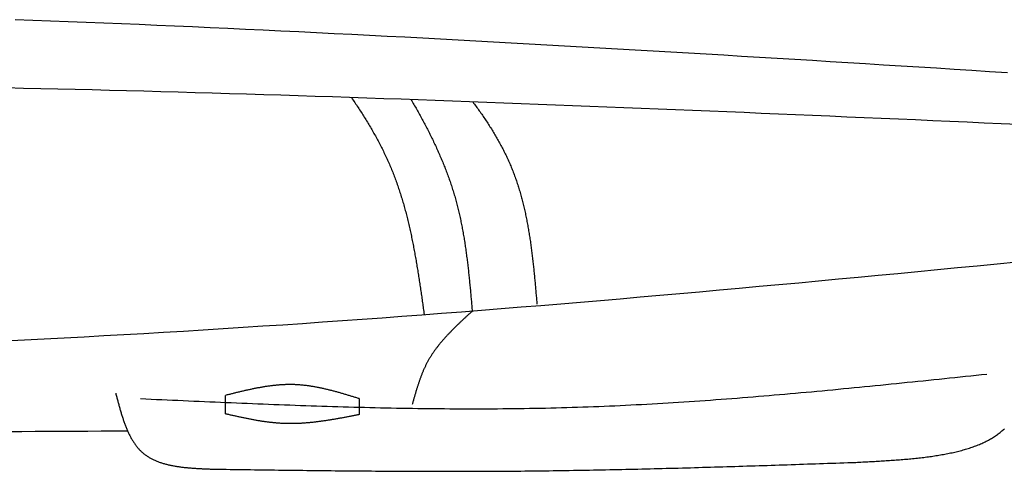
# Model space of a CAD drawing. Extents: x 715 to 7297, y 267 to 5710.
# Tile 74 of 91: x 4337 to 5136, y 3129 to 3495. Entities that reach past the tile are written whole.
import ezdxf

# ---------------------------------------------------------------- set-up
doc = ezdxf.new("R2010")
doc.units = 0
doc.layers.add('CAR', color=10, linetype='CONTINUOUS')

msp = doc.modelspace()

# ---------------------------------------------------------------- linework, layer by layer
at = {"layer": 'CAR'}
for points in [[(4504.24, 3175.37), (4504.24, 3190.35)], [(4612.799, 3187.726), (4612.799, 3174.79)]]:
    msp.add_lwpolyline(points, dxfattribs=at)
for points in [[(5138.25, 3452.06, 0), (5123.89, 3452.96, 0), (5109.52, 3453.87, 0), (5095.16, 3454.77, 0), (5080.79, 3455.67, 0), (5066.43, 3456.56, 0), (5052.06, 3457.46, 0), (5037.7, 3458.35, 0), (5023.34, 3459.24, 0), (5008.97, 3460.13, 0), (4994.61, 3461.01, 0), (4980.24, 3461.89, 0), (4965.88, 3462.77, 0), (4951.51, 3463.64, 0), (4937.15, 3464.51, 0), (4922.78, 3465.38, 0), (4908.42, 3466.24, 0), (4894.05, 3467.09, 0), (4879.69, 3467.95, 0), (4865.32, 3468.8, 0), (4850.96, 3469.64, 0), (4836.59, 3470.48, 0), (4822.23, 3471.31, 0), (4807.86, 3472.14, 0), (4793.49, 3472.96, 0), (4779.13, 3473.77, 0), (4764.76, 3474.58, 0), (4750.4, 3475.39, 0), (4736.03, 3476.18, 0), (4721.67, 3476.98, 0), (4707.3, 3477.76, 0), (4692.93, 3478.54, 0), (4678.57, 3479.31, 0), (4664.2, 3480.07, 0), (4649.83, 3480.82, 0), (4635.47, 3481.57, 0), (4621.1, 3482.31, 0), (4606.73, 3483.04, 0), (4592.37, 3483.76, 0), (4578, 3484.48, 0), (4563.63, 3485.18, 0), (4549.27, 3485.88, 0), (4534.9, 3486.57, 0), (4520.53, 3487.24, 0), (4506.16, 3487.91, 0), (4491.8, 3488.57, 0), (4477.43, 3489.22, 0), (4463.06, 3489.86, 0), (4448.69, 3490.49, 0), (4434.32, 3491.11, 0), (4419.96, 3491.72, 0), (4405.59, 3492.31, 0), (4391.22, 3492.9, 0), (4376.85, 3493.48, 0), (4362.48, 3494.04, 0), (4348.11, 3494.59, 0), (4333.74, 3495.13, 0)], [(5147.26, 3410.09, 0), (5133.35, 3410.71, 0), (5119.45, 3411.32, 0), (5105.54, 3411.93, 0), (5091.64, 3412.54, 0), (5077.73, 3413.15, 0), (5063.82, 3413.76, 0), (5049.92, 3414.36, 0), (5036.01, 3414.97, 0), (5022.1, 3415.57, 0), (5008.2, 3416.17, 0), (4994.29, 3416.77, 0), (4980.38, 3417.36, 0), (4966.48, 3417.96, 0), (4952.57, 3418.55, 0), (4938.66, 3419.13, 0), (4924.75, 3419.72, 0), (4910.85, 3420.3, 0), (4896.94, 3420.88, 0), (4883.03, 3421.45, 0), (4869.13, 3422.02, 0), (4855.22, 3422.59, 0), (4841.31, 3423.15, 0), (4827.4, 3423.71, 0), (4813.5, 3424.26, 0), (4799.59, 3424.81, 0), (4785.68, 3425.36, 0), (4771.78, 3425.9, 0), (4757.87, 3426.43, 0), (4743.96, 3426.97, 0), (4730.05, 3427.49, 0), (4716.14, 3428.01, 0), (4702.24, 3428.52, 0), (4688.33, 3429.03, 0), (4674.42, 3429.54, 0), (4660.51, 3430.03, 0), (4646.6, 3430.52, 0), (4632.7, 3431.01, 0), (4618.79, 3431.48, 0), (4604.88, 3431.95, 0), (4590.97, 3432.42, 0), (4577.06, 3432.87, 0), (4563.15, 3433.32, 0), (4549.25, 3433.77, 0), (4535.34, 3434.2, 0), (4521.43, 3434.63, 0), (4507.52, 3435.05, 0), (4493.61, 3435.46, 0), (4479.7, 3435.86, 0), (4465.79, 3436.26, 0), (4451.88, 3436.64, 0), (4437.97, 3437.02, 0), (4424.06, 3437.39, 0), (4410.15, 3437.75, 0), (4396.24, 3438.1, 0), (4382.33, 3438.44, 0), (4368.42, 3438.78, 0), (4354.51, 3439.1, 0), (4340.6, 3439.41, 0), (4326.69, 3439.72, 0)], [(4606.46, 3431.9, 0), (4607.13, 3430.92, 0), (4607.8, 3429.94, 0), (4608.47, 3428.96, 0), (4609.13, 3427.97, 0), (4609.8, 3426.99, 0), (4610.45, 3426, 0), (4611.11, 3425.01, 0), (4611.76, 3424.02, 0), (4612.41, 3423.03, 0), (4613.05, 3422.04, 0), (4613.7, 3421.05, 0), (4614.34, 3420.05, 0), (4614.97, 3419.06, 0), (4615.6, 3418.06, 0), (4616.23, 3417.06, 0), (4616.86, 3416.06, 0), (4617.48, 3415.06, 0), (4618.1, 3414.05, 0), (4618.71, 3413.05, 0), (4619.32, 3412.04, 0), (4619.93, 3411.03, 0), (4620.53, 3410.02, 0), (4621.13, 3409.01, 0), (4621.73, 3408, 0), (4622.32, 3406.98, 0), (4622.91, 3405.97, 0), (4623.5, 3404.95, 0), (4624.08, 3403.93, 0), (4624.65, 3402.91, 0), (4625.23, 3401.89, 0), (4625.79, 3400.86, 0), (4626.36, 3399.84, 0), (4626.92, 3398.81, 0), (4627.47, 3397.78, 0), (4628.03, 3396.75, 0), (4628.57, 3395.71, 0), (4629.12, 3394.68, 0), (4629.65, 3393.64, 0), (4630.19, 3392.6, 0), (4630.72, 3391.56, 0), (4631.24, 3390.51, 0), (4631.76, 3389.47, 0), (4632.28, 3388.42, 0), (4632.79, 3387.37, 0), (4633.29, 3386.32, 0), (4633.8, 3385.27, 0), (4634.29, 3384.21, 0), (4634.78, 3383.16, 0), (4635.27, 3382.1, 0), (4635.75, 3381.04, 0), (4636.23, 3379.97, 0), (4636.7, 3378.91, 0), (4637.17, 3377.84, 0), (4637.63, 3376.77, 0), (4638.09, 3375.7, 0), (4638.54, 3374.62, 0), (4638.98, 3373.54, 0), (4639.42, 3372.47, 0), (4639.86, 3371.38, 0), (4640.29, 3370.3, 0), (4640.71, 3369.22, 0), (4641.13, 3368.13, 0), (4641.55, 3367.04, 0), (4641.96, 3365.95, 0), (4642.36, 3364.85, 0), (4642.76, 3363.75, 0), (4643.15, 3362.66, 0), (4643.54, 3361.56, 0), (4643.93, 3360.45, 0), (4644.31, 3359.35, 0), (4644.68, 3358.24, 0), (4645.05, 3357.13, 0), (4645.42, 3356.02, 0), (4645.78, 3354.91, 0), (4646.13, 3353.8, 0), (4646.49, 3352.68, 0), (4646.83, 3351.56, 0), (4647.18, 3350.44, 0), (4647.52, 3349.32, 0), (4647.85, 3348.2, 0), (4648.18, 3347.07, 0), (4648.51, 3345.95, 0), (4648.83, 3344.82, 0), (4649.15, 3343.69, 0), (4649.46, 3342.56, 0), (4649.77, 3341.42, 0), (4650.08, 3340.29, 0), (4650.38, 3339.15, 0), (4650.68, 3338.01, 0), (4650.98, 3336.88, 0), (4651.27, 3335.73, 0), (4651.56, 3334.59, 0), (4651.84, 3333.45, 0), (4652.12, 3332.3, 0), (4652.4, 3331.16, 0), (4652.67, 3330.01, 0), (4652.94, 3328.86, 0), (4653.21, 3327.71, 0), (4653.47, 3326.56, 0), (4653.73, 3325.41, 0), (4653.99, 3324.25, 0), (4654.25, 3323.1, 0), (4654.5, 3321.94, 0), (4654.75, 3320.78, 0), (4654.99, 3319.62, 0), (4655.23, 3318.46, 0), (4655.47, 3317.3, 0), (4655.71, 3316.14, 0), (4655.94, 3314.98, 0), (4656.18, 3313.82, 0), (4656.41, 3312.65, 0), (4656.63, 3311.48, 0), (4656.86, 3310.32, 0), (4657.08, 3309.15, 0), (4657.3, 3307.98, 0), (4657.51, 3306.81, 0), (4657.73, 3305.64, 0), (4657.94, 3304.47, 0), (4658.15, 3303.3, 0), (4658.36, 3302.13, 0), (4658.56, 3300.96, 0), (4658.77, 3299.78, 0), (4658.97, 3298.61, 0), (4659.17, 3297.43, 0), (4659.37, 3296.26, 0), (4659.56, 3295.08, 0), (4659.76, 3293.9, 0), (4659.95, 3292.73, 0), (4660.14, 3291.55, 0), (4660.33, 3290.37, 0), (4660.52, 3289.19, 0), (4660.7, 3288.01, 0), (4660.89, 3286.83, 0), (4661.07, 3285.65, 0), (4661.25, 3284.47, 0), (4661.43, 3283.29, 0), (4661.61, 3282.11, 0), (4661.79, 3280.93, 0), (4661.97, 3279.75, 0), (4662.14, 3278.57, 0), (4662.32, 3277.38, 0), (4662.49, 3276.2, 0), (4662.66, 3275.02, 0), (4662.84, 3273.84, 0), (4663.01, 3272.65, 0), (4663.18, 3271.47, 0), (4663.35, 3270.29, 0), (4663.52, 3269.11, 0), (4663.68, 3267.92, 0), (4663.85, 3266.74, 0), (4664.02, 3265.56, 0), (4664.19, 3264.38, 0), (4664.35, 3263.19, 0), (4664.52, 3262.01, 0), (4664.68, 3260.83, 0), (4664.85, 3259.65, 0), (4665.02, 3258.47, 0), (4665.18, 3257.28, 0), (4665.35, 3256.1, 0)], [(4654.79, 3430.23, 0), (4655.37, 3429.24, 0), (4655.94, 3428.25, 0), (4656.52, 3427.26, 0), (4657.09, 3426.26, 0), (4657.66, 3425.27, 0), (4658.23, 3424.27, 0), (4658.8, 3423.27, 0), (4659.36, 3422.28, 0), (4659.92, 3421.28, 0), (4660.48, 3420.28, 0), (4661.03, 3419.28, 0), (4661.59, 3418.28, 0), (4662.14, 3417.28, 0), (4662.69, 3416.27, 0), (4663.23, 3415.27, 0), (4663.78, 3414.27, 0), (4664.32, 3413.26, 0), (4664.85, 3412.26, 0), (4665.39, 3411.25, 0), (4665.92, 3410.24, 0), (4666.45, 3409.23, 0), (4666.98, 3408.22, 0), (4667.5, 3407.21, 0), (4668.02, 3406.2, 0), (4668.54, 3405.19, 0), (4669.05, 3404.18, 0), (4669.57, 3403.16, 0), (4670.07, 3402.15, 0), (4670.58, 3401.13, 0), (4671.08, 3400.11, 0), (4671.58, 3399.1, 0), (4672.08, 3398.08, 0), (4672.57, 3397.06, 0), (4673.06, 3396.03, 0), (4673.54, 3395.01, 0), (4674.03, 3393.99, 0), (4674.5, 3392.96, 0), (4674.98, 3391.94, 0), (4675.45, 3390.91, 0), (4675.92, 3389.88, 0), (4676.38, 3388.85, 0), (4676.85, 3387.82, 0), (4677.3, 3386.79, 0), (4677.76, 3385.76, 0), (4678.21, 3384.72, 0), (4678.65, 3383.69, 0), (4679.1, 3382.65, 0), (4679.54, 3381.61, 0), (4679.97, 3380.57, 0), (4680.4, 3379.53, 0), (4680.83, 3378.49, 0), (4681.25, 3377.45, 0), (4681.67, 3376.4, 0), (4682.09, 3375.36, 0), (4682.5, 3374.31, 0), (4682.9, 3373.26, 0), (4683.31, 3372.21, 0), (4683.7, 3371.16, 0), (4684.1, 3370.11, 0), (4684.49, 3369.06, 0), (4684.87, 3368, 0), (4685.25, 3366.95, 0), (4685.63, 3365.89, 0), (4686, 3364.83, 0), (4686.37, 3363.77, 0), (4686.74, 3362.7, 0), (4687.09, 3361.64, 0), (4687.45, 3360.58, 0), (4687.8, 3359.51, 0), (4688.14, 3358.44, 0), (4688.48, 3357.37, 0), (4688.82, 3356.3, 0), (4689.15, 3355.23, 0), (4689.48, 3354.15, 0), (4689.8, 3353.08, 0), (4690.11, 3352, 0), (4690.43, 3350.92, 0), (4690.73, 3349.84, 0), (4691.03, 3348.76, 0), (4691.33, 3347.67, 0), (4691.62, 3346.59, 0), (4691.91, 3345.5, 0), (4692.19, 3344.41, 0), (4692.47, 3343.32, 0), (4692.74, 3342.23, 0), (4693.01, 3341.13, 0), (4693.27, 3340.04, 0), (4693.53, 3338.94, 0), (4693.79, 3337.85, 0), (4694.04, 3336.75, 0), (4694.28, 3335.65, 0), (4694.52, 3334.54, 0), (4694.76, 3333.44, 0), (4695, 3332.34, 0), (4695.22, 3331.23, 0), (4695.45, 3330.12, 0), (4695.67, 3329.01, 0), (4695.89, 3327.9, 0), (4696.1, 3326.79, 0), (4696.31, 3325.68, 0), (4696.52, 3324.57, 0), (4696.72, 3323.45, 0), (4696.92, 3322.34, 0), (4697.12, 3321.22, 0), (4697.31, 3320.1, 0), (4697.5, 3318.98, 0), (4697.68, 3317.86, 0), (4697.87, 3316.74, 0), (4698.05, 3315.62, 0), (4698.22, 3314.5, 0), (4698.4, 3313.37, 0), (4698.57, 3312.25, 0), (4698.73, 3311.12, 0), (4698.9, 3309.99, 0), (4699.06, 3308.87, 0), (4699.22, 3307.74, 0), (4699.37, 3306.61, 0), (4699.53, 3305.48, 0), (4699.68, 3304.35, 0), (4699.83, 3303.21, 0), (4699.97, 3302.08, 0), (4700.12, 3300.95, 0), (4700.26, 3299.81, 0), (4700.4, 3298.68, 0), (4700.53, 3297.54, 0), (4700.67, 3296.41, 0), (4700.8, 3295.27, 0), (4700.93, 3294.13, 0), (4701.06, 3292.99, 0), (4701.19, 3291.85, 0), (4701.31, 3290.71, 0), (4701.44, 3289.57, 0), (4701.56, 3288.43, 0), (4701.68, 3287.29, 0), (4701.8, 3286.15, 0), (4701.92, 3285.01, 0), (4702.03, 3283.86, 0), (4702.15, 3282.72, 0), (4702.26, 3281.58, 0), (4702.37, 3280.43, 0), (4702.48, 3279.29, 0), (4702.59, 3278.14, 0), (4702.7, 3277, 0), (4702.81, 3275.85, 0), (4702.91, 3274.71, 0), (4703.02, 3273.56, 0), (4703.12, 3272.41, 0), (4703.23, 3271.27, 0), (4703.33, 3270.12, 0), (4703.43, 3268.97, 0), (4703.54, 3267.83, 0), (4703.64, 3266.68, 0), (4703.74, 3265.53, 0), (4703.84, 3264.38, 0), (4703.94, 3263.23, 0), (4704.04, 3262.09, 0), (4704.14, 3260.94, 0), (4704.24, 3259.79, 0), (4704.34, 3258.64, 0)], [(4704.83, 3428.43, 0), (4705.5, 3427.53, 0), (4706.17, 3426.63, 0), (4706.83, 3425.73, 0), (4707.49, 3424.83, 0), (4708.14, 3423.93, 0), (4708.79, 3423.02, 0), (4709.44, 3422.12, 0), (4710.09, 3421.21, 0), (4710.73, 3420.3, 0), (4711.37, 3419.39, 0), (4712, 3418.48, 0), (4712.63, 3417.56, 0), (4713.26, 3416.65, 0), (4713.88, 3415.73, 0), (4714.5, 3414.81, 0), (4715.12, 3413.89, 0), (4715.73, 3412.97, 0), (4716.34, 3412.05, 0), (4716.94, 3411.12, 0), (4717.54, 3410.2, 0), (4718.14, 3409.27, 0), (4718.73, 3408.34, 0), (4719.32, 3407.41, 0), (4719.9, 3406.47, 0), (4720.48, 3405.54, 0), (4721.05, 3404.6, 0), (4721.62, 3403.66, 0), (4722.19, 3402.72, 0), (4722.75, 3401.78, 0), (4723.3, 3400.83, 0), (4723.86, 3399.89, 0), (4724.4, 3398.94, 0), (4724.94, 3397.99, 0), (4725.48, 3397.03, 0), (4726.01, 3396.08, 0), (4726.54, 3395.12, 0), (4727.06, 3394.16, 0), (4727.58, 3393.2, 0), (4728.09, 3392.24, 0), (4728.6, 3391.27, 0), (4729.1, 3390.3, 0), (4729.6, 3389.33, 0), (4730.09, 3388.36, 0), (4730.58, 3387.39, 0), (4731.06, 3386.41, 0), (4731.54, 3385.43, 0), (4732.01, 3384.45, 0), (4732.47, 3383.47, 0), (4732.93, 3382.48, 0), (4733.38, 3381.49, 0), (4733.83, 3380.5, 0), (4734.27, 3379.51, 0), (4734.71, 3378.51, 0), (4735.14, 3377.52, 0), (4735.57, 3376.52, 0), (4735.98, 3375.51, 0), (4736.4, 3374.51, 0), (4736.8, 3373.5, 0), (4737.2, 3372.49, 0), (4737.6, 3371.48, 0), (4737.99, 3370.46, 0), (4738.37, 3369.44, 0), (4738.75, 3368.42, 0), (4739.12, 3367.4, 0), (4739.49, 3366.37, 0), (4739.85, 3365.35, 0), (4740.2, 3364.32, 0), (4740.55, 3363.29, 0), (4740.89, 3362.25, 0), (4741.23, 3361.21, 0), (4741.56, 3360.18, 0), (4741.89, 3359.14, 0), (4742.21, 3358.09, 0), (4742.53, 3357.05, 0), (4742.84, 3356, 0), (4743.15, 3354.95, 0), (4743.45, 3353.9, 0), (4743.74, 3352.85, 0), (4744.04, 3351.79, 0), (4744.32, 3350.74, 0), (4744.6, 3349.68, 0), (4744.88, 3348.62, 0), (4745.16, 3347.56, 0), (4745.42, 3346.5, 0), (4745.69, 3345.43, 0), (4745.95, 3344.36, 0), (4746.2, 3343.29, 0), (4746.45, 3342.23, 0), (4746.7, 3341.15, 0), (4746.94, 3340.08, 0), (4747.18, 3339.01, 0), (4747.41, 3337.93, 0), (4747.64, 3336.85, 0), (4747.87, 3335.77, 0), (4748.09, 3334.69, 0), (4748.3, 3333.61, 0), (4748.52, 3332.53, 0), (4748.73, 3331.45, 0), (4748.94, 3330.36, 0), (4749.14, 3329.28, 0), (4749.34, 3328.19, 0), (4749.53, 3327.1, 0), (4749.73, 3326.01, 0), (4749.91, 3324.92, 0), (4750.1, 3323.83, 0), (4750.28, 3322.74, 0), (4750.46, 3321.64, 0), (4750.64, 3320.55, 0), (4750.81, 3319.45, 0), (4750.98, 3318.36, 0), (4751.15, 3317.26, 0), (4751.31, 3316.16, 0), (4751.47, 3315.06, 0), (4751.63, 3313.97, 0), (4751.78, 3312.87, 0), (4751.94, 3311.77, 0), (4752.09, 3310.67, 0), (4752.23, 3309.56, 0), (4752.38, 3308.46, 0), (4752.52, 3307.36, 0), (4752.66, 3306.26, 0), (4752.8, 3305.15, 0), (4752.93, 3304.05, 0), (4753.07, 3302.95, 0), (4753.2, 3301.84, 0), (4753.33, 3300.74, 0), (4753.45, 3299.63, 0), (4753.58, 3298.53, 0), (4753.7, 3297.42, 0), (4753.82, 3296.32, 0), (4753.94, 3295.21, 0), (4754.06, 3294.11, 0), (4754.18, 3293, 0), (4754.29, 3291.89, 0), (4754.4, 3290.79, 0), (4754.52, 3289.68, 0), (4754.63, 3288.58, 0), (4754.73, 3287.47, 0), (4754.84, 3286.37, 0), (4754.95, 3285.26, 0), (4755.05, 3284.16, 0), (4755.16, 3283.05, 0), (4755.26, 3281.95, 0), (4755.36, 3280.85, 0), (4755.46, 3279.74, 0), (4755.56, 3278.64, 0), (4755.66, 3277.54, 0), (4755.76, 3276.43, 0), (4755.85, 3275.33, 0), (4755.95, 3274.23, 0), (4756.05, 3273.13, 0), (4756.14, 3272.03, 0), (4756.24, 3270.93, 0), (4756.33, 3269.83, 0), (4756.43, 3268.73, 0), (4756.52, 3267.64, 0), (4756.61, 3266.54, 0), (4756.71, 3265.44, 0), (4756.8, 3264.35, 0)], [(5146.03, 3298.42, 0), (5129.95, 3296.86, 0), (5113.87, 3295.3, 0), (5097.79, 3293.74, 0), (5081.71, 3292.19, 0), (5065.63, 3290.64, 0), (5049.55, 3289.1, 0), (5033.47, 3287.57, 0), (5017.39, 3286.05, 0), (5001.31, 3284.53, 0), (4985.23, 3283.03, 0), (4969.14, 3281.53, 0), (4953.06, 3280.04, 0), (4936.98, 3278.56, 0), (4920.89, 3277.1, 0), (4904.81, 3275.64, 0), (4888.72, 3274.2, 0), (4872.64, 3272.76, 0), (4856.55, 3271.34, 0), (4840.46, 3269.94, 0), (4824.37, 3268.55, 0), (4808.29, 3267.17, 0), (4792.2, 3265.8, 0), (4776.11, 3264.46, 0), (4760.01, 3263.12, 0), (4743.92, 3261.81, 0), (4727.83, 3260.51, 0), (4711.73, 3259.23, 0), (4695.64, 3257.96, 0), (4679.54, 3256.72, 0), (4663.44, 3255.49, 0), (4647.34, 3254.28, 0), (4631.25, 3253.09, 0), (4615.14, 3251.93, 0), (4599.04, 3250.78, 0), (4582.94, 3249.65, 0), (4566.83, 3248.54, 0), (4550.73, 3247.46, 0), (4534.62, 3246.39, 0), (4518.52, 3245.34, 0), (4502.41, 3244.31, 0), (4486.3, 3243.3, 0), (4470.19, 3242.31, 0), (4454.07, 3241.34, 0), (4437.96, 3240.39, 0), (4421.85, 3239.46, 0), (4405.73, 3238.54, 0), (4389.62, 3237.64, 0), (4373.5, 3236.76, 0), (4357.38, 3235.9, 0), (4341.26, 3235.06, 0), (4325.14, 3234.23, 0)], [(4704.34, 3258.64, 0), (4703.9, 3258.24, 0), (4703.47, 3257.85, 0), (4703.03, 3257.45, 0), (4702.59, 3257.05, 0), (4702.16, 3256.65, 0), (4701.72, 3256.25, 0), (4701.29, 3255.85, 0), (4700.85, 3255.45, 0), (4700.42, 3255.05, 0), (4699.98, 3254.65, 0), (4699.55, 3254.25, 0), (4699.11, 3253.85, 0), (4698.68, 3253.45, 0), (4698.25, 3253.05, 0), (4697.81, 3252.65, 0), (4697.38, 3252.25, 0), (4696.95, 3251.85, 0), (4696.52, 3251.44, 0), (4696.09, 3251.04, 0), (4695.66, 3250.64, 0), (4695.23, 3250.23, 0), (4694.8, 3249.83, 0), (4694.38, 3249.43, 0), (4693.95, 3249.02, 0), (4693.53, 3248.62, 0), (4693.1, 3248.21, 0), (4692.68, 3247.8, 0), (4692.25, 3247.4, 0), (4691.83, 3246.99, 0), (4691.41, 3246.58, 0), (4690.99, 3246.17, 0), (4690.58, 3245.76, 0), (4690.16, 3245.35, 0), (4689.74, 3244.94, 0), (4689.33, 3244.53, 0), (4688.92, 3244.12, 0), (4688.5, 3243.7, 0), (4688.09, 3243.29, 0), (4687.68, 3242.87, 0), (4687.28, 3242.46, 0), (4686.87, 3242.04, 0), (4686.47, 3241.62, 0), (4686.06, 3241.21, 0), (4685.66, 3240.79, 0), (4685.26, 3240.37, 0), (4684.86, 3239.94, 0), (4684.47, 3239.52, 0), (4684.07, 3239.1, 0), (4683.68, 3238.67, 0), (4683.29, 3238.25, 0), (4682.9, 3237.82, 0), (4682.51, 3237.39, 0), (4682.12, 3236.97, 0), (4681.74, 3236.54, 0), (4681.36, 3236.1, 0), (4680.98, 3235.67, 0), (4680.6, 3235.24, 0), (4680.23, 3234.8, 0), (4679.85, 3234.37, 0), (4679.48, 3233.93, 0), (4679.11, 3233.49, 0), (4678.75, 3233.05, 0), (4678.38, 3232.61, 0), (4678.02, 3232.17, 0), (4677.66, 3231.72, 0), (4677.3, 3231.28, 0), (4676.95, 3230.83, 0), (4676.6, 3230.38, 0), (4676.25, 3229.93, 0), (4675.9, 3229.48, 0), (4675.55, 3229.03, 0), (4675.21, 3228.57, 0), (4674.87, 3228.12, 0), (4674.54, 3227.66, 0), (4674.2, 3227.2, 0), (4673.87, 3226.74, 0), (4673.54, 3226.27, 0), (4673.22, 3225.81, 0), (4672.89, 3225.34, 0), (4672.57, 3224.88, 0), (4672.26, 3224.41, 0), (4671.94, 3223.94, 0), (4671.63, 3223.46, 0), (4671.32, 3222.99, 0), (4671.02, 3222.51, 0), (4670.72, 3222.03, 0), (4670.42, 3221.55, 0), (4670.13, 3221.07, 0), (4669.83, 3220.59, 0), (4669.54, 3220.1, 0), (4669.26, 3219.61, 0), (4668.98, 3219.12, 0), (4668.7, 3218.63, 0), (4668.42, 3218.14, 0), (4668.15, 3217.64, 0), (4667.88, 3217.14, 0), (4667.62, 3216.64, 0), (4667.36, 3216.14, 0), (4667.1, 3215.63, 0), (4666.85, 3215.13, 0), (4666.59, 3214.62, 0), (4666.35, 3214.11, 0), (4666.1, 3213.6, 0), (4665.86, 3213.08, 0), (4665.62, 3212.57, 0), (4665.38, 3212.05, 0), (4665.15, 3211.53, 0), (4664.92, 3211.01, 0), (4664.69, 3210.49, 0), (4664.47, 3209.96, 0), (4664.25, 3209.44, 0), (4664.03, 3208.91, 0), (4663.81, 3208.38, 0), (4663.6, 3207.85, 0), (4663.39, 3207.32, 0), (4663.18, 3206.79, 0), (4662.97, 3206.25, 0), (4662.76, 3205.72, 0), (4662.56, 3205.18, 0), (4662.36, 3204.64, 0), (4662.16, 3204.1, 0), (4661.97, 3203.56, 0), (4661.77, 3203.02, 0), (4661.58, 3202.48, 0), (4661.39, 3201.93, 0), (4661.2, 3201.39, 0), (4661.02, 3200.84, 0), (4660.83, 3200.29, 0), (4660.65, 3199.74, 0), (4660.47, 3199.19, 0), (4660.29, 3198.64, 0), (4660.11, 3198.09, 0), (4659.93, 3197.54, 0), (4659.76, 3196.98, 0), (4659.59, 3196.43, 0), (4659.41, 3195.88, 0), (4659.24, 3195.32, 0), (4659.07, 3194.76, 0), (4658.9, 3194.21, 0), (4658.74, 3193.65, 0), (4658.57, 3193.09, 0), (4658.4, 3192.53, 0), (4658.24, 3191.97, 0), (4658.07, 3191.41, 0), (4657.91, 3190.85, 0), (4657.75, 3190.29, 0), (4657.59, 3189.73, 0), (4657.43, 3189.17, 0), (4657.27, 3188.61, 0), (4657.11, 3188.04, 0), (4656.95, 3187.48, 0), (4656.79, 3186.92, 0), (4656.63, 3186.36, 0), (4656.47, 3185.79, 0), (4656.31, 3185.23, 0), (4656.16, 3184.67, 0), (4656, 3184.1, 0), (4655.84, 3183.54, 0), (4655.69, 3182.97, 0)], [(5121.61, 3207.43, 0), (5117.3, 3206.98, 0), (5113, 3206.53, 0), (5108.69, 3206.07, 0), (5104.38, 3205.62, 0), (5100.08, 3205.17, 0), (5095.77, 3204.72, 0), (5091.46, 3204.27, 0), (5087.16, 3203.82, 0), (5082.85, 3203.37, 0), (5078.54, 3202.92, 0), (5074.23, 3202.47, 0), (5069.93, 3202.03, 0), (5065.62, 3201.58, 0), (5061.31, 3201.14, 0), (5057.01, 3200.7, 0), (5052.7, 3200.26, 0), (5048.39, 3199.82, 0), (5044.08, 3199.38, 0), (5039.78, 3198.95, 0), (5035.47, 3198.51, 0), (5031.16, 3198.08, 0), (5026.85, 3197.65, 0), (5022.55, 3197.23, 0), (5018.24, 3196.8, 0), (5013.93, 3196.38, 0), (5009.62, 3195.96, 0), (5005.32, 3195.55, 0), (5001.01, 3195.13, 0), (4996.7, 3194.72, 0), (4992.39, 3194.32, 0), (4988.08, 3193.91, 0), (4983.77, 3193.51, 0), (4979.47, 3193.11, 0), (4975.16, 3192.72, 0), (4970.85, 3192.33, 0), (4966.54, 3191.94, 0), (4962.23, 3191.56, 0), (4957.92, 3191.18, 0), (4953.61, 3190.81, 0), (4949.3, 3190.43, 0), (4944.99, 3190.07, 0), (4940.68, 3189.71, 0), (4936.38, 3189.35, 0), (4932.07, 3188.99, 0), (4927.76, 3188.64, 0), (4923.45, 3188.3, 0), (4919.13, 3187.96, 0), (4914.82, 3187.63, 0), (4910.51, 3187.3, 0), (4906.2, 3186.97, 0), (4901.89, 3186.65, 0), (4897.58, 3186.34, 0), (4893.27, 3186.03, 0), (4888.96, 3185.73, 0), (4884.65, 3185.43, 0), (4880.34, 3185.14, 0), (4876.02, 3184.86, 0), (4871.71, 3184.58, 0), (4867.4, 3184.3, 0), (4863.09, 3184.04, 0), (4858.77, 3183.78, 0), (4854.46, 3183.52, 0), (4850.15, 3183.28, 0), (4845.84, 3183.03, 0), (4841.52, 3182.8, 0), (4837.21, 3182.57, 0), (4832.89, 3182.35, 0), (4828.58, 3182.14, 0), (4824.27, 3181.93, 0), (4819.95, 3181.73, 0), (4815.64, 3181.54, 0), (4811.32, 3181.36, 0), (4807.01, 3181.18, 0), (4802.69, 3181.01, 0), (4798.38, 3180.85, 0), (4794.06, 3180.7, 0), (4789.74, 3180.55, 0), (4785.43, 3180.41, 0), (4781.11, 3180.28, 0), (4776.79, 3180.16, 0), (4772.48, 3180.05, 0), (4768.16, 3179.94, 0), (4763.84, 3179.85, 0), (4759.52, 3179.76, 0), (4755.21, 3179.67, 0), (4750.89, 3179.6, 0), (4746.57, 3179.53, 0), (4742.25, 3179.47, 0), (4737.93, 3179.42, 0), (4733.61, 3179.37, 0), (4729.29, 3179.33, 0), (4724.97, 3179.3, 0), (4720.66, 3179.28, 0), (4716.34, 3179.26, 0), (4712.02, 3179.24, 0), (4707.69, 3179.24, 0), (4703.37, 3179.24, 0), (4699.05, 3179.25, 0), (4694.73, 3179.26, 0), (4690.41, 3179.28, 0), (4686.09, 3179.3, 0), (4681.77, 3179.33, 0), (4677.45, 3179.37, 0), (4673.13, 3179.41, 0), (4668.8, 3179.46, 0), (4664.48, 3179.51, 0), (4660.16, 3179.57, 0), (4655.84, 3179.64, 0), (4651.51, 3179.7, 0), (4647.19, 3179.78, 0), (4642.87, 3179.86, 0), (4638.55, 3179.94, 0), (4634.22, 3180.03, 0), (4629.9, 3180.12, 0), (4625.58, 3180.22, 0), (4621.25, 3180.32, 0), (4616.93, 3180.43, 0), (4612.61, 3180.54, 0), (4608.28, 3180.65, 0), (4603.96, 3180.77, 0), (4599.63, 3180.9, 0), (4595.31, 3181.02, 0), (4590.98, 3181.15, 0), (4586.66, 3181.29, 0), (4582.34, 3181.42, 0), (4578.01, 3181.56, 0), (4573.69, 3181.71, 0), (4569.36, 3181.86, 0), (4565.04, 3182.01, 0), (4560.71, 3182.16, 0), (4556.39, 3182.32, 0), (4552.06, 3182.48, 0), (4547.74, 3182.64, 0), (4543.41, 3182.8, 0), (4539.08, 3182.97, 0), (4534.76, 3183.14, 0), (4530.43, 3183.31, 0), (4526.11, 3183.49, 0), (4521.78, 3183.66, 0), (4517.46, 3183.84, 0), (4513.13, 3184.02, 0), (4508.8, 3184.2, 0), (4504.48, 3184.39, 0), (4500.15, 3184.57, 0), (4495.83, 3184.76, 0), (4491.5, 3184.95, 0), (4487.17, 3185.14, 0), (4482.85, 3185.33, 0), (4478.52, 3185.52, 0), (4474.19, 3185.71, 0), (4469.87, 3185.9, 0), (4465.54, 3186.1, 0), (4461.22, 3186.29, 0), (4456.89, 3186.49, 0), (4452.56, 3186.69, 0), (4448.24, 3186.88, 0), (4443.91, 3187.08, 0), (4439.58, 3187.28, 0), (4435.26, 3187.48, 0)], [(4612.8, 3187.73, 0), (4612.12, 3187.93, 0), (4611.44, 3188.14, 0), (4610.77, 3188.35, 0), (4610.09, 3188.56, 0), (4609.41, 3188.76, 0), (4608.73, 3188.97, 0), (4608.06, 3189.18, 0), (4607.38, 3189.38, 0), (4606.7, 3189.59, 0), (4606.02, 3189.79, 0), (4605.35, 3190, 0), (4604.67, 3190.2, 0), (4603.99, 3190.4, 0), (4603.31, 3190.61, 0), (4602.63, 3190.81, 0), (4601.96, 3191.01, 0), (4601.28, 3191.21, 0), (4600.6, 3191.41, 0), (4599.92, 3191.6, 0), (4599.25, 3191.8, 0), (4598.57, 3191.99, 0), (4597.89, 3192.19, 0), (4597.21, 3192.38, 0), (4596.53, 3192.57, 0), (4595.86, 3192.76, 0), (4595.18, 3192.95, 0), (4594.5, 3193.13, 0), (4593.82, 3193.32, 0), (4593.14, 3193.5, 0), (4592.47, 3193.68, 0), (4591.79, 3193.86, 0), (4591.11, 3194.04, 0), (4590.43, 3194.22, 0), (4589.75, 3194.39, 0), (4589.07, 3194.56, 0), (4588.39, 3194.73, 0), (4587.72, 3194.9, 0), (4587.04, 3195.06, 0), (4586.36, 3195.22, 0), (4585.68, 3195.38, 0), (4585, 3195.54, 0), (4584.32, 3195.7, 0), (4583.64, 3195.85, 0), (4582.96, 3196, 0), (4582.28, 3196.15, 0), (4581.6, 3196.29, 0), (4580.93, 3196.43, 0), (4580.25, 3196.57, 0), (4579.57, 3196.71, 0), (4578.89, 3196.84, 0), (4578.21, 3196.97, 0), (4577.53, 3197.1, 0), (4576.85, 3197.22, 0), (4576.17, 3197.34, 0), (4575.49, 3197.46, 0), (4574.81, 3197.57, 0), (4574.13, 3197.68, 0), (4573.45, 3197.79, 0), (4572.77, 3197.89, 0), (4572.09, 3197.99, 0), (4571.41, 3198.08, 0), (4570.72, 3198.18, 0), (4570.04, 3198.26, 0), (4569.36, 3198.35, 0), (4568.68, 3198.43, 0), (4568, 3198.51, 0), (4567.32, 3198.58, 0), (4566.64, 3198.65, 0), (4565.96, 3198.71, 0), (4565.28, 3198.77, 0), (4564.59, 3198.83, 0), (4563.91, 3198.88, 0), (4563.23, 3198.92, 0), (4562.55, 3198.97, 0), (4561.87, 3199, 0), (4561.18, 3199.04, 0), (4560.5, 3199.07, 0), (4559.82, 3199.09, 0), (4559.14, 3199.11, 0), (4558.45, 3199.12, 0), (4557.77, 3199.13, 0), (4557.09, 3199.14, 0), (4556.4, 3199.14, 0), (4555.72, 3199.14, 0), (4555.04, 3199.13, 0), (4554.35, 3199.11, 0), (4553.67, 3199.1, 0), (4552.99, 3199.08, 0), (4552.3, 3199.05, 0), (4551.62, 3199.02, 0), (4550.93, 3198.99, 0), (4550.25, 3198.95, 0), (4549.56, 3198.91, 0), (4548.88, 3198.86, 0), (4548.2, 3198.81, 0), (4547.51, 3198.76, 0), (4546.83, 3198.7, 0), (4546.14, 3198.64, 0), (4545.46, 3198.58, 0), (4544.77, 3198.51, 0), (4544.09, 3198.44, 0), (4543.4, 3198.36, 0), (4542.72, 3198.29, 0), (4542.03, 3198.2, 0), (4541.34, 3198.12, 0), (4540.66, 3198.03, 0), (4539.97, 3197.94, 0), (4539.29, 3197.85, 0), (4538.6, 3197.75, 0), (4537.92, 3197.65, 0), (4537.23, 3197.55, 0), (4536.54, 3197.44, 0), (4535.86, 3197.33, 0), (4535.17, 3197.22, 0), (4534.49, 3197.11, 0), (4533.8, 3196.99, 0), (4533.11, 3196.87, 0), (4532.43, 3196.75, 0), (4531.74, 3196.62, 0), (4531.05, 3196.5, 0), (4530.37, 3196.37, 0), (4529.68, 3196.24, 0), (4528.99, 3196.11, 0), (4528.31, 3195.97, 0), (4527.62, 3195.83, 0), (4526.93, 3195.69, 0), (4526.24, 3195.55, 0), (4525.56, 3195.41, 0), (4524.87, 3195.26, 0), (4524.18, 3195.12, 0), (4523.5, 3194.97, 0), (4522.81, 3194.82, 0), (4522.12, 3194.67, 0), (4521.43, 3194.51, 0), (4520.75, 3194.36, 0), (4520.06, 3194.2, 0), (4519.37, 3194.04, 0), (4518.68, 3193.88, 0), (4518, 3193.72, 0), (4517.31, 3193.56, 0), (4516.62, 3193.4, 0), (4515.93, 3193.24, 0), (4515.25, 3193.07, 0), (4514.56, 3192.91, 0), (4513.87, 3192.74, 0), (4513.18, 3192.57, 0), (4512.49, 3192.4, 0), (4511.81, 3192.24, 0), (4511.12, 3192.07, 0), (4510.43, 3191.9, 0), (4509.74, 3191.73, 0), (4509.06, 3191.56, 0), (4508.37, 3191.38, 0), (4507.68, 3191.21, 0), (4506.99, 3191.04, 0), (4506.3, 3190.87, 0), (4505.62, 3190.7, 0), (4504.93, 3190.52, 0), (4504.24, 3190.35, 0)], [(4415.27, 3192.05, 0), (4415.47, 3191.29, 0), (4415.67, 3190.53, 0), (4415.87, 3189.78, 0), (4416.06, 3189.02, 0), (4416.26, 3188.26, 0), (4416.46, 3187.51, 0), (4416.66, 3186.75, 0), (4416.86, 3186, 0), (4417.07, 3185.24, 0), (4417.27, 3184.49, 0), (4417.47, 3183.74, 0), (4417.68, 3182.99, 0), (4417.88, 3182.24, 0), (4418.09, 3181.5, 0), (4418.3, 3180.75, 0), (4418.51, 3180.01, 0), (4418.72, 3179.27, 0), (4418.93, 3178.53, 0), (4419.15, 3177.79, 0), (4419.37, 3177.06, 0), (4419.58, 3176.32, 0), (4419.81, 3175.59, 0), (4420.03, 3174.87, 0), (4420.25, 3174.14, 0), (4420.48, 3173.42, 0), (4420.71, 3172.7, 0), (4420.95, 3171.99, 0), (4421.18, 3171.28, 0), (4421.42, 3170.57, 0), (4421.66, 3169.86, 0), (4421.91, 3169.16, 0), (4422.15, 3168.47, 0), (4422.41, 3167.77, 0), (4422.66, 3167.08, 0), (4422.92, 3166.4, 0), (4423.18, 3165.72, 0), (4423.44, 3165.04, 0), (4423.71, 3164.37, 0), (4423.98, 3163.7, 0), (4424.26, 3163.04, 0), (4424.54, 3162.38, 0), (4424.82, 3161.73, 0), (4425.11, 3161.08, 0), (4425.4, 3160.44, 0), (4425.7, 3159.8, 0), (4426, 3159.17, 0), (4426.31, 3158.55, 0), (4426.62, 3157.93, 0), (4426.93, 3157.31, 0), (4427.26, 3156.7, 0), (4427.58, 3156.1, 0), (4427.91, 3155.5, 0), (4428.25, 3154.92, 0), (4428.59, 3154.33, 0), (4428.93, 3153.76, 0), (4429.29, 3153.19, 0), (4429.64, 3152.62, 0), (4430.01, 3152.07, 0), (4430.38, 3151.52, 0), (4430.75, 3150.98, 0), (4431.13, 3150.44, 0), (4431.52, 3149.91, 0), (4431.91, 3149.4, 0), (4432.31, 3148.88, 0), (4432.72, 3148.38, 0), (4433.13, 3147.88, 0), (4433.55, 3147.4, 0), (4433.97, 3146.92, 0), (4434.4, 3146.45, 0), (4434.84, 3145.98, 0), (4435.29, 3145.53, 0), (4435.74, 3145.08, 0), (4436.2, 3144.65, 0), (4436.67, 3144.22, 0), (4437.15, 3143.8, 0), (4437.63, 3143.39, 0), (4438.12, 3142.99, 0), (4438.62, 3142.6, 0), (4439.12, 3142.21, 0), (4439.63, 3141.84, 0), (4440.15, 3141.47, 0), (4440.68, 3141.12, 0), (4441.21, 3140.77, 0), (4441.75, 3140.43, 0), (4442.29, 3140.09, 0), (4442.85, 3139.77, 0), (4443.41, 3139.45, 0), (4443.97, 3139.14, 0), (4444.54, 3138.84, 0), (4445.12, 3138.55, 0), (4445.71, 3138.26, 0), (4446.3, 3137.99, 0), (4446.89, 3137.72, 0), (4447.49, 3137.45, 0), (4448.1, 3137.2, 0), (4448.72, 3136.95, 0), (4449.34, 3136.7, 0), (4449.96, 3136.47, 0), (4450.59, 3136.24, 0), (4451.23, 3136.01, 0), (4451.87, 3135.8, 0), (4452.51, 3135.59, 0), (4453.16, 3135.38, 0), (4453.82, 3135.19, 0), (4454.48, 3134.99, 0), (4455.15, 3134.81, 0), (4455.82, 3134.63, 0), (4456.49, 3134.45, 0), (4457.17, 3134.29, 0), (4457.86, 3134.12, 0), (4458.54, 3133.96, 0), (4459.24, 3133.81, 0), (4459.93, 3133.66, 0), (4460.63, 3133.52, 0), (4461.34, 3133.38, 0), (4462.05, 3133.25, 0), (4462.76, 3133.12, 0), (4463.48, 3133, 0), (4464.2, 3132.88, 0), (4464.92, 3132.76, 0), (4465.65, 3132.65, 0), (4466.38, 3132.55, 0), (4467.11, 3132.44, 0), (4467.85, 3132.34, 0), (4468.59, 3132.25, 0), (4469.33, 3132.16, 0), (4470.08, 3132.07, 0), (4470.83, 3131.99, 0), (4471.58, 3131.91, 0), (4472.34, 3131.83, 0), (4473.09, 3131.76, 0), (4473.85, 3131.68, 0), (4474.61, 3131.62, 0), (4475.38, 3131.55, 0), (4476.15, 3131.49, 0), (4476.91, 3131.43, 0), (4477.68, 3131.37, 0), (4478.46, 3131.32, 0), (4479.23, 3131.26, 0), (4480.01, 3131.21, 0), (4480.79, 3131.16, 0), (4481.57, 3131.12, 0), (4482.35, 3131.07, 0), (4483.13, 3131.03, 0), (4483.91, 3130.99, 0), (4484.7, 3130.95, 0), (4485.48, 3130.91, 0), (4486.27, 3130.87, 0), (4487.06, 3130.84, 0), (4487.85, 3130.8, 0), (4488.64, 3130.77, 0), (4489.43, 3130.73, 0), (4490.22, 3130.7, 0), (4491.01, 3130.67, 0), (4491.81, 3130.64, 0), (4492.6, 3130.61, 0), (4493.39, 3130.58, 0), (4494.19, 3130.55, 0), (4494.98, 3130.52, 0)], [(4612.8, 3174.79, 0), (4612.11, 3174.65, 0), (4611.43, 3174.52, 0), (4610.74, 3174.38, 0), (4610.06, 3174.25, 0), (4609.37, 3174.11, 0), (4608.68, 3173.98, 0), (4608, 3173.85, 0), (4607.31, 3173.71, 0), (4606.63, 3173.58, 0), (4605.94, 3173.44, 0), (4605.25, 3173.31, 0), (4604.57, 3173.18, 0), (4603.88, 3173.05, 0), (4603.2, 3172.91, 0), (4602.51, 3172.78, 0), (4601.82, 3172.65, 0), (4601.14, 3172.52, 0), (4600.45, 3172.39, 0), (4599.77, 3172.27, 0), (4599.08, 3172.14, 0), (4598.4, 3172.01, 0), (4597.71, 3171.89, 0), (4597.02, 3171.76, 0), (4596.34, 3171.64, 0), (4595.65, 3171.51, 0), (4594.97, 3171.39, 0), (4594.28, 3171.27, 0), (4593.6, 3171.15, 0), (4592.91, 3171.03, 0), (4592.22, 3170.91, 0), (4591.54, 3170.8, 0), (4590.85, 3170.68, 0), (4590.17, 3170.57, 0), (4589.48, 3170.46, 0), (4588.8, 3170.35, 0), (4588.11, 3170.24, 0), (4587.43, 3170.13, 0), (4586.74, 3170.02, 0), (4586.06, 3169.92, 0), (4585.37, 3169.81, 0), (4584.68, 3169.71, 0), (4584, 3169.61, 0), (4583.31, 3169.51, 0), (4582.63, 3169.42, 0), (4581.94, 3169.32, 0), (4581.26, 3169.23, 0), (4580.57, 3169.14, 0), (4579.89, 3169.05, 0), (4579.2, 3168.96, 0), (4578.52, 3168.88, 0), (4577.84, 3168.79, 0), (4577.15, 3168.71, 0), (4576.47, 3168.63, 0), (4575.78, 3168.55, 0), (4575.1, 3168.48, 0), (4574.41, 3168.41, 0), (4573.73, 3168.34, 0), (4573.04, 3168.27, 0), (4572.36, 3168.2, 0), (4571.67, 3168.14, 0), (4570.99, 3168.08, 0), (4570.31, 3168.02, 0), (4569.62, 3167.97, 0), (4568.94, 3167.91, 0), (4568.25, 3167.86, 0), (4567.57, 3167.81, 0), (4566.89, 3167.77, 0), (4566.2, 3167.73, 0), (4565.52, 3167.69, 0), (4564.83, 3167.65, 0), (4564.15, 3167.62, 0), (4563.47, 3167.59, 0), (4562.78, 3167.56, 0), (4562.1, 3167.53, 0), (4561.42, 3167.51, 0), (4560.73, 3167.49, 0), (4560.05, 3167.47, 0), (4559.37, 3167.46, 0), (4558.68, 3167.45, 0), (4558, 3167.45, 0), (4557.32, 3167.44, 0), (4556.64, 3167.44, 0), (4555.95, 3167.45, 0), (4555.27, 3167.45, 0), (4554.59, 3167.46, 0), (4553.91, 3167.48, 0), (4553.22, 3167.49, 0), (4552.54, 3167.51, 0), (4551.86, 3167.54, 0), (4551.18, 3167.57, 0), (4550.49, 3167.6, 0), (4549.81, 3167.63, 0), (4549.13, 3167.67, 0), (4548.45, 3167.71, 0), (4547.77, 3167.76, 0), (4547.08, 3167.81, 0), (4546.4, 3167.86, 0), (4545.72, 3167.92, 0), (4545.04, 3167.98, 0), (4544.36, 3168.04, 0), (4543.68, 3168.1, 0), (4543, 3168.17, 0), (4542.31, 3168.24, 0), (4541.63, 3168.32, 0), (4540.95, 3168.39, 0), (4540.27, 3168.47, 0), (4539.59, 3168.55, 0), (4538.91, 3168.64, 0), (4538.23, 3168.73, 0), (4537.55, 3168.82, 0), (4536.87, 3168.91, 0), (4536.19, 3169.01, 0), (4535.51, 3169.1, 0), (4534.83, 3169.2, 0), (4534.14, 3169.31, 0), (4533.46, 3169.41, 0), (4532.78, 3169.52, 0), (4532.1, 3169.63, 0), (4531.42, 3169.74, 0), (4530.74, 3169.85, 0), (4530.06, 3169.97, 0), (4529.38, 3170.09, 0), (4528.7, 3170.21, 0), (4528.02, 3170.33, 0), (4527.34, 3170.45, 0), (4526.66, 3170.58, 0), (4525.98, 3170.71, 0), (4525.3, 3170.83, 0), (4524.62, 3170.96, 0), (4523.94, 3171.1, 0), (4523.26, 3171.23, 0), (4522.58, 3171.36, 0), (4521.9, 3171.5, 0), (4521.22, 3171.64, 0), (4520.55, 3171.78, 0), (4519.87, 3171.92, 0), (4519.19, 3172.06, 0), (4518.51, 3172.2, 0), (4517.83, 3172.35, 0), (4517.15, 3172.49, 0), (4516.47, 3172.64, 0), (4515.79, 3172.78, 0), (4515.11, 3172.93, 0), (4514.43, 3173.08, 0), (4513.75, 3173.23, 0), (4513.07, 3173.38, 0), (4512.39, 3173.53, 0), (4511.71, 3173.68, 0), (4511.03, 3173.83, 0), (4510.35, 3173.98, 0), (4509.67, 3174.14, 0), (4508.99, 3174.29, 0), (4508.32, 3174.44, 0), (4507.64, 3174.6, 0), (4506.96, 3174.75, 0), (4506.28, 3174.91, 0), (4505.6, 3175.06, 0), (4504.92, 3175.22, 0), (4504.24, 3175.37, 0)], [(4328.49, 3161.1, 0), (4339.2, 3161.16, 0), (4349.91, 3161.21, 0), (4360.62, 3161.27, 0), (4371.32, 3161.33, 0), (4382.03, 3161.38, 0), (4392.74, 3161.44, 0), (4403.45, 3161.5, 0), (4414.16, 3161.56, 0), (4424.87, 3161.62, 0)], [(5015.45, 3136.04, 0), (5016.82, 3136.11, 0), (5018.2, 3136.18, 0), (5019.57, 3136.25, 0), (5020.95, 3136.33, 0), (5022.33, 3136.4, 0), (5023.7, 3136.47, 0), (5025.07, 3136.54, 0), (5026.45, 3136.62, 0), (5027.82, 3136.69, 0), (5029.19, 3136.77, 0), (5030.56, 3136.84, 0), (5031.93, 3136.92, 0), (5033.29, 3137, 0), (5034.66, 3137.08, 0), (5036.02, 3137.16, 0), (5037.38, 3137.24, 0), (5038.74, 3137.33, 0), (5040.1, 3137.42, 0), (5041.45, 3137.5, 0), (5042.8, 3137.59, 0), (5044.15, 3137.69, 0), (5045.5, 3137.78, 0), (5046.84, 3137.88, 0), (5048.18, 3137.97, 0), (5049.52, 3138.08, 0), (5050.85, 3138.18, 0), (5052.19, 3138.28, 0), (5053.51, 3138.39, 0), (5054.84, 3138.5, 0), (5056.16, 3138.62, 0), (5057.47, 3138.74, 0), (5058.79, 3138.86, 0), (5060.1, 3138.98, 0), (5061.4, 3139.11, 0), (5062.7, 3139.24, 0), (5064, 3139.37, 0), (5065.29, 3139.51, 0), (5066.57, 3139.65, 0), (5067.85, 3139.79, 0), (5069.13, 3139.94, 0), (5070.4, 3140.1, 0), (5071.67, 3140.25, 0), (5072.93, 3140.41, 0), (5074.18, 3140.58, 0), (5075.43, 3140.75, 0), (5076.67, 3140.92, 0), (5077.91, 3141.1, 0), (5079.14, 3141.28, 0), (5080.37, 3141.47, 0), (5081.59, 3141.67, 0), (5082.8, 3141.86, 0), (5084, 3142.07, 0), (5085.2, 3142.28, 0), (5086.39, 3142.49, 0), (5087.58, 3142.71, 0), (5088.76, 3142.93, 0), (5089.93, 3143.16, 0), (5091.09, 3143.4, 0), (5092.25, 3143.64, 0), (5093.4, 3143.89, 0), (5094.54, 3144.14, 0), (5095.67, 3144.4, 0), (5096.8, 3144.66, 0), (5097.91, 3144.94, 0), (5099.02, 3145.21, 0), (5100.12, 3145.5, 0), (5101.22, 3145.79, 0), (5102.3, 3146.09, 0), (5103.37, 3146.39, 0), (5104.44, 3146.7, 0), (5105.5, 3147.02, 0), (5106.54, 3147.35, 0), (5107.58, 3147.68, 0), (5108.61, 3148.02, 0), (5109.63, 3148.37, 0), (5110.64, 3148.72, 0), (5111.64, 3149.08, 0), (5112.63, 3149.45, 0), (5113.61, 3149.83, 0), (5114.58, 3150.22, 0), (5115.54, 3150.61, 0), (5116.49, 3151.01, 0), (5117.43, 3151.42, 0), (5118.36, 3151.84, 0), (5119.28, 3152.27, 0), (5120.18, 3152.7, 0), (5121.08, 3153.15, 0), (5121.96, 3153.6, 0), (5122.83, 3154.06, 0), (5123.7, 3154.53, 0), (5124.55, 3155.01, 0), (5125.38, 3155.5, 0), (5126.21, 3155.99, 0), (5127.02, 3156.5, 0), (5127.83, 3157.01, 0), (5128.62, 3157.54, 0), (5129.39, 3158.07, 0), (5130.16, 3158.62, 0), (5130.91, 3159.17, 0), (5131.65, 3159.74, 0), (5132.38, 3160.31, 0), (5133.09, 3160.89, 0), (5133.79, 3161.49, 0), (5134.48, 3162.09, 0), (5135.16, 3162.71, 0), (5135.82, 3163.33, 0)], [(4494.98, 3130.52, 0), (4498.25, 3130.47, 0), (4501.53, 3130.43, 0), (4504.8, 3130.38, 0), (4508.08, 3130.34, 0), (4511.35, 3130.3, 0), (4514.62, 3130.25, 0), (4517.9, 3130.21, 0), (4521.17, 3130.16, 0), (4524.45, 3130.12, 0), (4527.72, 3130.08, 0), (4530.99, 3130.03, 0), (4534.27, 3129.99, 0), (4537.54, 3129.95, 0), (4540.82, 3129.9, 0), (4544.09, 3129.86, 0), (4547.36, 3129.82, 0), (4550.64, 3129.78, 0), (4553.91, 3129.74, 0), (4557.19, 3129.7, 0), (4560.46, 3129.66, 0), (4563.74, 3129.62, 0), (4567.01, 3129.58, 0), (4570.28, 3129.54, 0), (4573.56, 3129.5, 0), (4576.83, 3129.47, 0), (4580.11, 3129.43, 0), (4583.38, 3129.39, 0), (4586.65, 3129.36, 0), (4589.93, 3129.33, 0), (4593.2, 3129.29, 0), (4596.48, 3129.26, 0), (4599.75, 3129.23, 0), (4603.02, 3129.2, 0), (4606.3, 3129.17, 0), (4609.57, 3129.14, 0), (4612.85, 3129.11, 0), (4616.12, 3129.08, 0), (4619.39, 3129.05, 0), (4622.67, 3129.03, 0), (4625.94, 3129, 0), (4629.22, 3128.98, 0), (4632.49, 3128.96, 0), (4635.76, 3128.94, 0), (4639.04, 3128.92, 0), (4642.31, 3128.9, 0), (4645.59, 3128.88, 0), (4648.86, 3128.86, 0), (4652.13, 3128.85, 0), (4655.41, 3128.83, 0), (4658.68, 3128.82, 0), (4661.96, 3128.81, 0), (4665.23, 3128.8, 0), (4668.5, 3128.79, 0), (4671.78, 3128.78, 0), (4675.05, 3128.78, 0), (4678.32, 3128.77, 0), (4681.6, 3128.77, 0), (4684.87, 3128.77, 0), (4688.15, 3128.77, 0), (4691.42, 3128.77, 0), (4694.69, 3128.77, 0), (4697.97, 3128.77, 0), (4701.24, 3128.78, 0), (4704.51, 3128.79, 0), (4707.79, 3128.8, 0), (4711.06, 3128.81, 0), (4714.33, 3128.82, 0), (4717.61, 3128.83, 0), (4720.88, 3128.85, 0), (4724.16, 3128.87, 0), (4727.43, 3128.89, 0), (4730.7, 3128.91, 0), (4733.98, 3128.93, 0), (4737.25, 3128.96, 0), (4740.52, 3128.99, 0), (4743.8, 3129.02, 0), (4747.07, 3129.05, 0), (4750.34, 3129.08, 0), (4753.62, 3129.12, 0), (4756.89, 3129.15, 0), (4760.16, 3129.19, 0), (4763.44, 3129.23, 0), (4766.71, 3129.27, 0), (4769.98, 3129.32, 0), (4773.26, 3129.37, 0), (4776.53, 3129.41, 0), (4779.8, 3129.46, 0), (4783.08, 3129.51, 0), (4786.35, 3129.57, 0), (4789.62, 3129.62, 0), (4792.9, 3129.68, 0), (4796.17, 3129.74, 0), (4799.44, 3129.8, 0), (4802.72, 3129.86, 0), (4805.99, 3129.92, 0), (4809.26, 3129.98, 0), (4812.53, 3130.05, 0), (4815.81, 3130.12, 0), (4819.08, 3130.18, 0), (4822.35, 3130.25, 0), (4825.63, 3130.33, 0), (4828.9, 3130.4, 0), (4832.17, 3130.47, 0), (4835.45, 3130.55, 0), (4838.72, 3130.62, 0), (4841.99, 3130.7, 0), (4845.26, 3130.78, 0), (4848.54, 3130.86, 0), (4851.81, 3130.94, 0), (4855.08, 3131.03, 0), (4858.36, 3131.11, 0), (4861.63, 3131.19, 0), (4864.9, 3131.28, 0), (4868.17, 3131.37, 0), (4871.45, 3131.46, 0), (4874.72, 3131.55, 0), (4877.99, 3131.64, 0), (4881.27, 3131.73, 0), (4884.54, 3131.82, 0), (4887.81, 3131.91, 0), (4891.08, 3132.01, 0), (4894.36, 3132.1, 0), (4897.63, 3132.2, 0), (4900.9, 3132.3, 0), (4904.18, 3132.39, 0), (4907.45, 3132.49, 0), (4910.72, 3132.59, 0), (4913.99, 3132.69, 0), (4917.27, 3132.79, 0), (4920.54, 3132.89, 0), (4923.81, 3133, 0), (4927.08, 3133.1, 0), (4930.36, 3133.2, 0), (4933.63, 3133.31, 0), (4936.9, 3133.41, 0), (4940.18, 3133.52, 0), (4943.45, 3133.62, 0), (4946.72, 3133.73, 0), (4949.99, 3133.84, 0), (4953.27, 3133.94, 0), (4956.54, 3134.05, 0), (4959.81, 3134.16, 0), (4963.08, 3134.27, 0), (4966.36, 3134.38, 0), (4969.63, 3134.49, 0), (4972.9, 3134.6, 0), (4976.17, 3134.71, 0), (4979.45, 3134.82, 0), (4982.72, 3134.93, 0), (4985.99, 3135.04, 0), (4989.27, 3135.15, 0), (4992.54, 3135.26, 0), (4995.81, 3135.37, 0), (4999.08, 3135.48, 0), (5002.36, 3135.59, 0), (5005.63, 3135.7, 0), (5008.9, 3135.82, 0), (5012.17, 3135.93, 0), (5015.45, 3136.04, 0)]]:
    msp.add_polyline3d(points, dxfattribs=at)

doc.saveas('drawing.dxf')
